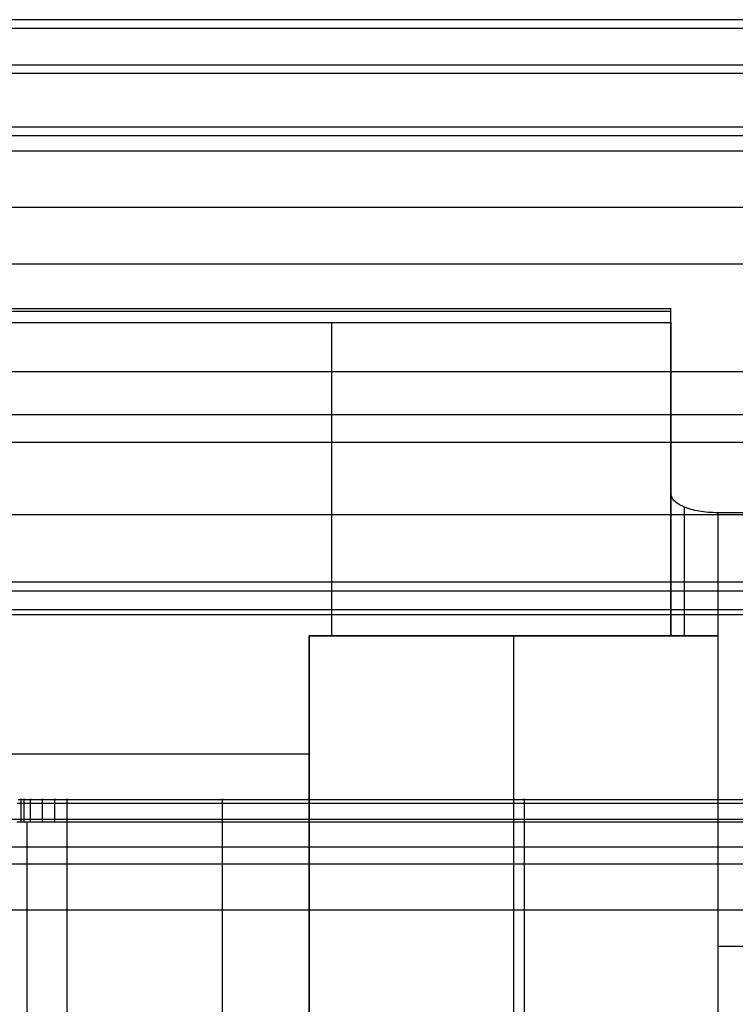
# Model space of a CAD drawing. Header units: millimetres. Extents: x -2564 to 335, y -1952 to -42.
# Tile 89 of 111: x -1499 to -1347, y -253 to -43. Entities that reach past the tile are written whole.
import ezdxf

# ---------------------------------------------------------------- set-up
doc = ezdxf.new("R2010")
doc.units = ezdxf.units.MM
for name, color, linetype, true_color in [('Patt 1$Calque 24', 7, 'Continuous', 0xff000d), ('Patt 1$SOLIDE', 7, 'Continuous', 0x0070ff), ('Patt 1$SOLIDE2', 7, 'Continuous', 0xffffff)]:
    doc.layers.add(name, color=color, linetype=linetype, true_color=true_color)

msp = doc.modelspace()

# ---------------------------------------------------------------- linework, layer by layer
at = {"layer": 'Patt 1$Calque 24'}
for p, q in [((-1360.45, -174.17, -305.01), (-1360.45, -123.37, -305.01)), ((-1360.45, -174.17, -254.51), (-1360.45, -143.87, -254.51)), ((-1357.53, -174.17, -247.44), (-1357.53, -146.74, -247.44)), ((-1350.45, -147.93, -244.51), (-1350.45, -174.17, -244.51)), ((-1437.68, -174.17, -244.51), (-1350.45, -174.17, -244.51)), ((-1437.68, -174.17, -355.51), (-1437.68, -174.17, -244.51)), ((-1437.68, -333.1, -244.51), (-1437.68, -174.17, -244.51)), ((-1360.45, -174.17, -300.01), (-1437.68, -174.17, -300.01)), ((-1437.68, -174.17, -300.01), (-1437.68, -301.47, -300.01)), ((-1394.07, -174.17, -355.51), (-1394.07, -174.17, -244.51)), ((-1394.07, -174.17, -244.51), (-1394.07, -333.1, -244.51)), ((-1350.45, -174.17, -244.51), (-1350.45, -333.1, -244.51)), ((-1080.45, -240.51, -244.51), (-1350.45, -240.51, -244.51))]:
    msp.add_line(p, q, dxfattribs=at)
at = {"layer": 'Patt 1$Calque 24', "extrusion": (0, -1, 0)}
msp.add_arc((-1350.45, -254.51, 174.17), 10, 90, 180, dxfattribs=at)
at = {"layer": 'Patt 1$Calque 24'}
for points, degree in [([(-1360.45, -104.43, -351.65), (-1432.95, -104.43, -351.65), (-1505.45, -104.43, -351.65)], 2), ([(-1505.45, -104.9, -354.3), (-1432.95, -104.9, -354.3), (-1360.45, -104.9, -354.3)], 2), ([(-1360.45, -143.87, -254.51), (-1360.45, -135.33, -275.55), (-1360.45, -122.81, -306.38), (-1360.45, -104.43, -351.65)], 3), ([(-1505.45, -107.3, -355.51), (-1432.95, -107.3, -355.51), (-1360.45, -107.3, -355.51)], 2), ([(-1432.95, -107.3, -355.51), (-1432.95, -129.59, -355.51), (-1432.95, -151.88, -355.51), (-1432.95, -174.17, -355.51)], 3), ([(-1360.45, -107.3, -355.51), (-1360.45, -140.74, -355.51), (-1360.45, -174.17, -355.51)], 2), ([(-1080.45, -147.93, -244.51), (-1215.45, -147.93, -244.51), (-1350.45, -147.93, -244.51)], 2), ([(-655.45, -162.76, -208.06), (-1080.45, -162.76, -208.06), (-1505.45, -162.76, -208.06)], 2), ([(-655.46, -164.7, -204.32), (-1080.45, -164.7, -204.32), (-1505.45, -164.7, -204.32)], 2), ([(-1080.45, -168.67, -200.51), (-1290.95, -168.67, -200.51), (-1501.45, -168.67, -200.51)], 2), ([(-1437.68, -174.17, -355.51), (-1399.07, -174.17, -355.51), (-1360.45, -174.17, -355.51)], 2), ([(-1437.68, -291.51, -355.51), (-1437.68, -232.84, -355.51), (-1437.68, -174.17, -355.51)], 2), ([(-1360.45, -174.17, -254.51), (-1360.45, -174.17, -305.01), (-1360.45, -174.17, -355.51)], 2), ([(-1505.45, -199.41, -355.51), (-1471.57, -199.41, -355.51), (-1437.68, -199.41, -355.51)], 2)]:
    msp.add_open_spline(points, degree=degree, dxfattribs=at)
msp.add_rational_spline([(-1360.45, -107.3, -355.51), (-1360.45, -105.8, -355.51), (-1360.45, -104.9, -354.3), (-1360.45, -104, -353.09), (-1360.45, -104.43, -351.65)], [1, 0.893797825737, 1, 0.893797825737, 1], degree=2, knots=[187.105039, 187.105039, 187.105039, 189.895357, 189.895357, 192.685675, 192.685675, 192.685675], dxfattribs=at)
msp.add_open_spline([(-1350.45, -147.93, -244.51), (-1351.16, -147.93, -244.51), (-1351.85, -147.9, -244.58), (-1353.19, -147.79, -244.86), (-1353.82, -147.7, -245.07), (-1355.67, -147.38, -245.87), (-1356.77, -147.06, -246.64), (-1358.58, -146.29, -248.54), (-1359.28, -145.85, -249.63), (-1360.22, -144.89, -252), (-1360.45, -144.38, -253.25), (-1360.45, -143.87, -254.51)], degree=3, knots=[0, 0, 0, 0, 2.10681, 2.10681, 4.116457, 4.116457, 8.240268, 8.240268, 12.330611, 12.330611, 16.41818, 16.41818, 16.41818, 16.41818], dxfattribs=at)
at = {"layer": 'Patt 1$SOLIDE'}
for points in [[(-659.45, -42.67, 336.35), (-1080.45, -42.67, 336.35), (-1501.45, -42.67, 336.35)], [(-659.45, -44.52, 344.9), (-1080.45, -44.52, 344.9), (-1501.45, -44.52, 344.9)], [(-659.45, -52.39, 348.73), (-1080.45, -52.39, 348.73), (-1501.45, -52.39, 348.73)], [(-659.45, -54.16, 302.62), (-1080.45, -54.16, 302.62), (-1501.45, -54.16, 302.62)], [(-659.45, -65.64, 268.9), (-1080.45, -65.64, 268.9), (-1501.45, -65.64, 268.9)], [(-659.45, -67.49, 265.1), (-1080.45, -67.49, 265.1), (-1501.45, -67.49, 265.1)], [(-659.45, -70.74, 262.4), (-1080.45, -70.74, 262.4), (-1501.45, -70.74, 262.4)], [(-659.45, -82.8, 256.13), (-1080.45, -82.8, 256.13), (-1501.45, -82.8, 256.13)], [(-659.45, -94.86, 249.87), (-1080.45, -94.86, 249.87), (-1501.45, -94.86, 249.87)], [(-659.45, -117.82, 229.59), (-1080.45, -117.82, 229.59), (-1501.45, -117.82, 229.59)], [(-659.45, -127.03, 200.92), (-1080.45, -127.03, 200.92), (-1501.45, -127.03, 200.92)], [(-659.45, -132.91, 348.73), (-1080.45, -132.91, 348.73), (-1501.45, -132.91, 348.73)], [(-659.45, -148.39, 0.62), (-1080.45, -148.39, 0.62), (-1501.45, -148.39, 0.62)], [(-659.45, -169.74, -199.68), (-1080.45, -169.74, -199.68), (-1501.45, -169.74, -199.68)], [(-659.45, -213.44, 348.73), (-1080.45, -213.44, 348.73), (-1501.45, -213.44, 348.73)], [(-659.45, -219.32, 346.82), (-1080.45, -219.32, 346.82), (-1501.45, -219.32, 346.82)], [(-659.45, -222.95, 341.83), (-1080.45, -222.95, 341.83), (-1501.45, -222.95, 341.83)]]:
    msp.add_open_spline(points, degree=2, dxfattribs=at)
at = {"layer": 'Patt 1$SOLIDE2'}
for p, q in [((-1497.92, -338.95, 391.61), (-1497.92, -213.98, 391.61)), ((-1489.36, -338.95, 391.61), (-1489.36, -213.98, 391.61)), ((-1456.19, -338.95, 391.61), (-1456.19, -213.98, 391.61)), ((-1391.73, -338.95, 391.61), (-1391.73, -213.98, 391.61))]:
    msp.add_line(p, q, dxfattribs=at)
msp.add_rational_spline([(-1084.39, -209.96, 389.69), (-1099.67, -209.96, 389.69), (-1114.95, -209.96, 389.69), (-1130.24, -209.96, 389.69), (-1173.74, -209.96, 389.69), (-1217.23, -209.96, 389.69), (-1260.73, -209.96, 389.69), (-1271.59, -209.96, 389.69), (-1282.45, -209.96, 389.69), (-1293.31, -209.96, 389.69), (-1304.24, -209.96, 389.69), (-1315.16, -209.96, 389.69), (-1326.09, -209.96, 389.69), (-1347.97, -209.96, 389.69), (-1369.85, -209.96, 389.69), (-1391.73, -209.96, 389.69), (-1413.22, -209.96, 389.69), (-1434.7, -209.96, 389.69), (-1456.19, -209.96, 389.69), (-1467.25, -209.96, 389.69), (-1478.3, -209.96, 389.69), (-1489.36, -209.96, 389.69), (-1490.23, -209.96, 389.69), (-1492, -209.96, 389.69), (-1494.57, -209.96, 389.69), (-1496.77, -209.96, 389.69), (-1498.25, -209.96, 389.69), (-1499.2, -209.96, 389.69), (-1499.54, -209.96, 389.7), (-1500.02, -209.96, 389.68)], [0.79732246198, 0.797322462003, 0.797322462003, 0.797322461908, 0.797322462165, 0.797322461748, 0.797322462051, 0.797322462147, 0.797322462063, 0.797322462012, 0.797322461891, 0.797322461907, 0.797322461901, 0.797322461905, 0.797322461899, 0.797322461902, 0.797322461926, 0.797322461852, 0.797322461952, 0.797322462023, 0.797322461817, 0.79732246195, 0.797322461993, 0.797340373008, 0.797316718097, 0.797329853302, 0.797311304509, 0.797350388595, 0.797259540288, 0.797415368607], degree=3, knots=[747.253732, 747.253732, 747.253732, 747.253732, 793.104807, 793.104807, 793.104807, 923.597965, 923.597965, 923.597965, 956.177689, 956.177689, 956.177689, 988.95428, 988.95428, 988.95428, 1054.593512, 1054.593512, 1054.593512, 1119.061309, 1119.061309, 1119.061309, 1152.225148, 1152.225148, 1152.225148, 1154.836463, 1157.447778, 1160.059094, 1161.364752, 1162.01758, 1162.670409, 1162.670409, 1162.670409, 1162.670409], dxfattribs=at)
for points, knots in [([(-1084.39, -209.2, 385.5), (-1099.67, -209.2, 385.5), (-1114.95, -209.2, 385.5), (-1130.24, -209.2, 385.5), (-1173.74, -209.2, 385.5), (-1217.24, -209.2, 385.5), (-1260.73, -209.2, 385.5), (-1271.59, -209.2, 385.5), (-1282.45, -209.2, 385.5), (-1293.31, -209.2, 385.5), (-1304.24, -209.2, 385.5), (-1315.16, -209.2, 385.5), (-1326.09, -209.2, 385.5), (-1347.97, -209.2, 385.5), (-1369.85, -209.2, 385.5), (-1391.73, -209.2, 385.5), (-1413.22, -209.2, 385.5), (-1434.71, -209.2, 385.5), (-1456.2, -209.2, 385.5), (-1467.25, -209.2, 385.5), (-1478.31, -209.2, 385.5), (-1489.36, -209.2, 385.5), (-1490.23, -209.2, 385.5), (-1491.97, -209.2, 385.5), (-1494.58, -209.2, 385.5), (-1496.76, -209.2, 385.5), (-1498.28, -209.2, 385.5), (-1499.15, -209.2, 385.5), (-1499.6, -209.2, 385.5), (-1499.8, -209.2, 385.49)], [747.252037, 747.252037, 747.252037, 747.252037, 793.104807, 793.104807, 793.104807, 923.597965, 923.597965, 923.597965, 956.177689, 956.177689, 956.177689, 988.95428, 988.95428, 988.95428, 1054.593512, 1054.593512, 1054.593512, 1119.061309, 1119.061309, 1119.061309, 1152.225148, 1152.225148, 1152.225148, 1154.836463, 1157.447778, 1160.059094, 1161.364752, 1162.01758, 1162.670409, 1162.670409, 1162.670409, 1162.670409]), ([(-1084.39, -213.98, 391.61), (-1099.67, -213.98, 391.61), (-1114.95, -213.98, 391.61), (-1130.24, -213.98, 391.61), (-1173.74, -213.98, 391.61), (-1217.23, -213.98, 391.6), (-1260.73, -213.98, 391.6), (-1271.59, -213.98, 391.6), (-1282.45, -213.98, 391.61), (-1293.31, -213.98, 391.61), (-1304.24, -213.98, 391.61), (-1315.16, -213.98, 391.61), (-1326.09, -213.98, 391.61), (-1347.97, -213.98, 391.61), (-1369.85, -213.98, 391.61), (-1391.73, -213.98, 391.61), (-1413.22, -213.98, 391.61), (-1434.7, -213.98, 391.61), (-1456.19, -213.98, 391.61), (-1467.25, -213.98, 391.61), (-1478.3, -213.98, 391.61), (-1489.36, -213.98, 391.61), (-1490.23, -213.98, 391.61), (-1492.01, -213.98, 391.6), (-1494.56, -213.98, 391.61), (-1496.78, -213.98, 391.61), (-1498.25, -213.98, 391.61), (-1499.21, -213.98, 391.61), (-1499.52, -213.98, 391.61), (-1500.07, -213.98, 391.59)], [747.253775, 747.253775, 747.253775, 747.253775, 793.104807, 793.104807, 793.104807, 923.597965, 923.597965, 923.597965, 956.177689, 956.177689, 956.177689, 988.95428, 988.95428, 988.95428, 1054.593512, 1054.593512, 1054.593512, 1119.061309, 1119.061309, 1119.061309, 1152.225148, 1152.225148, 1152.225148, 1154.836463, 1157.447778, 1160.059094, 1161.364752, 1162.01758, 1162.670409, 1162.670409, 1162.670409, 1162.670409])]:
    msp.add_open_spline(points, degree=3, knots=knots, dxfattribs=at)
for points, weights in [([(-1499.17, -213.98, 391.61), (-1499.18, -207.22, 391.61), (-1499.15, -209.2, 385.5)], [1, 0.594645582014, 1]), ([(-1498.5, -213.98, 391.61), (-1498.5, -207.22, 391.61), (-1498.5, -209.2, 385.5)], [1, 0.594650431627, 1]), ([(-1497.19, -213.98, 391.61), (-1497.19, -207.22, 391.61), (-1497.19, -209.2, 385.5)], [1, 0.59464382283, 1]), ([(-1494.58, -213.98, 391.61), (-1494.58, -207.22, 391.61), (-1494.58, -209.2, 385.5)], [1, 0.594646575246, 1]), ([(-1491.99, -213.98, 391.61), (-1492, -207.22, 391.6), (-1491.97, -209.2, 385.5)], [1, 0.594663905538, 1]), ([(-1489.36, -213.98, 391.61), (-1489.36, -207.22, 391.61), (-1489.36, -209.2, 385.5)], [1, 0.5946449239, 1]), ([(-1456.19, -213.98, 391.61), (-1456.19, -207.22, 391.61), (-1456.19, -209.2, 385.5)], [1, 0.594644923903, 1]), ([(-1391.73, -213.98, 391.61), (-1391.73, -207.22, 391.61), (-1391.73, -209.2, 385.5)], [1, 0.594644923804, 1])]:
    msp.add_rational_spline(points, weights, degree=2, dxfattribs=at)
msp.add_open_spline([(-1504.39, -232.66, 313.14), (-1294.39, -232.66, 313.14), (-1084.39, -232.66, 313.14)], degree=2, dxfattribs=at)

doc.saveas('drawing.dxf')
